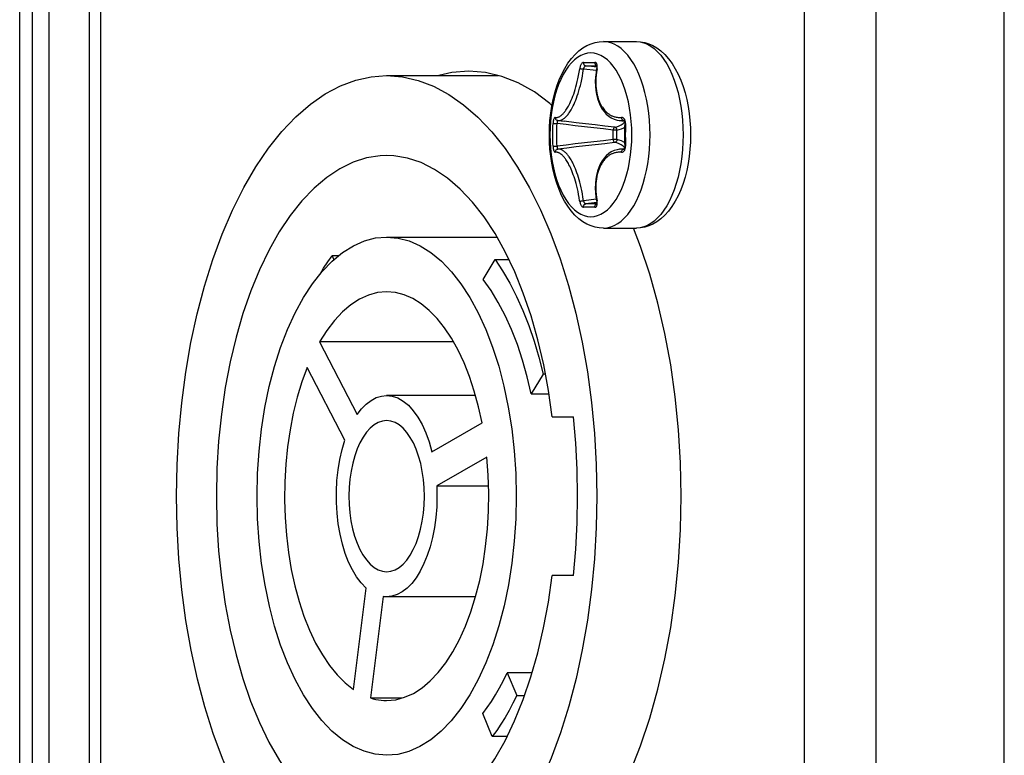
# Model space of a CAD drawing. Extents: x 0 to 420, y 0 to 297.
# Tile 6 of 124: x 84 to 90, y 77 to 82. Entities that reach past the tile are written whole.
import ezdxf

# ---------------------------------------------------------------- set-up
doc = ezdxf.new("R2010")
doc.units = 0
doc.header["$LTSCALE"] = 23.1
doc.layers.get('0').update_dxf_attribs({"linetype": 'CONTINUOUS'})
doc.layers.add('02___PRT_ALL_AXES', color=7, linetype='CONTINUOUS')

msp = doc.modelspace()

# ---------------------------------------------------------------- linework, layer by layer
at = {"color": 7, "linetype": 'CONTINUOUS'}
for p, q in [((89.465229, 74.558823), (89.465229, 88.889928)), ((90.331254, 74.552777), (90.331254, 88.895974)), ((83.680179, 74.61082), (83.680179, 88.837931)), ((83.766782, 74.608552), (83.766782, 88.840198)), ((83.878756, 76.284375), (83.878756, 87.164375)), ((84.151961, 76.284375), (84.151961, 87.164375)), ((88.978756, 87.164375), (88.978756, 76.284375)), ((84.225166, 87.045321), (84.225166, 76.40343)), ((87.623067, 82.034375), (87.84659, 82.034375)), ((87.48911, 81.893631), (87.507658, 81.893737)), ((87.575525, 81.839638), (87.488471, 81.848968)), ((87.578458, 81.861236), (87.504566, 81.869661)), ((87.561022, 81.869757), (87.577476, 81.869677)), ((87.58057, 81.850818), (87.581449, 81.856509)), ((86.158936, 81.804375), (86.915128, 81.804375)), ((87.282506, 81.463528), (87.28297, 81.481349)), ((87.286075, 81.481335), (87.290938, 81.481251)), ((87.290938, 81.481251), (87.29702, 81.481107)), ((87.29702, 81.481107), (87.30365, 81.480919)), ((87.30365, 81.480919), (87.310091, 81.480707)), ((87.309631, 81.463035), (87.310092, 81.480709)), ((87.311181, 81.502085), (87.313883, 81.501409)), ((87.312293, 81.499369), (87.311632, 81.497704)), ((87.313027, 81.500538), (87.312293, 81.499369)), ((87.313903, 81.501406), (87.315322, 81.501188)), ((87.315322, 81.501188), (87.316314, 81.501058)), ((87.316333, 81.501055), (87.357584, 81.49604)), ((87.316336, 81.501055), (87.319182, 81.500813)), ((87.439079, 81.486261), (87.357452, 81.496056)), ((87.730655, 81.501746), (87.763696, 81.497728)), ((87.757704, 81.481781), (87.76648, 81.489531)), ((87.761293, 81.501224), (87.759223, 81.5013)), ((87.761263, 81.501021), (87.759226, 81.5013)), ((87.767139, 81.481229), (87.76662, 81.457756)), ((87.772224, 81.481349), (87.771812, 81.463522)), ((87.281836, 81.404375), (87.28187, 81.417658)), ((87.28187, 81.417658), (87.281981, 81.431839)), ((87.281981, 81.431839), (87.282185, 81.447076)), ((87.282185, 81.447076), (87.282506, 81.463528)), ((87.308967, 81.404375), (87.309, 81.417548)), ((87.309, 81.417548), (87.30911, 81.43161)), ((87.30911, 81.43161), (87.309313, 81.44672)), ((87.309313, 81.44672), (87.309631, 81.463035)), ((87.68942, 81.371966), (87.68942, 81.436785)), ((87.714876, 81.436785), (87.68942, 81.436785)), ((87.714876, 81.371979), (87.714876, 81.436773)), ((87.771347, 81.431828), (87.771223, 81.410903)), ((87.771223, 81.410903), (87.771223, 81.397844)), ((87.771528, 81.447066), (87.771347, 81.431828)), ((87.771812, 81.463522), (87.771528, 81.447066)), ((87.815317, 81.404375), (87.814372, 81.450044)), ((87.938067, 81.404375), (87.937096, 81.453805)), ((87.28187, 81.391098), (87.281836, 81.404375)), ((87.281981, 81.376923), (87.28187, 81.391098)), ((87.282185, 81.361685), (87.281981, 81.376923)), ((87.282506, 81.345228), (87.282185, 81.361685)), ((87.28297, 81.327402), (87.282506, 81.345228)), ((87.309, 81.391208), (87.308967, 81.404375)), ((87.30911, 81.377151), (87.309, 81.391208)), ((87.309313, 81.362041), (87.30911, 81.377151)), ((87.309631, 81.345722), (87.309313, 81.362041)), ((87.310092, 81.328042), (87.309631, 81.345722)), ((87.714876, 81.371965), (87.68942, 81.371965)), ((87.766137, 81.404375), (87.76623, 81.380894)), ((87.771223, 81.397844), (87.771347, 81.376912)), ((87.771347, 81.376912), (87.771528, 81.361675)), ((87.771528, 81.361675), (87.771812, 81.345222)), ((87.771812, 81.345222), (87.772224, 81.327402)), ((87.290938, 81.3275), (87.29702, 81.327644)), ((87.29702, 81.327644), (87.303649, 81.327832)), ((87.303649, 81.327832), (87.310091, 81.328043)), ((87.311181, 81.306666), (87.313882, 81.307341)), ((87.31382, 81.307568), (87.314558, 81.307439)), ((87.314632, 81.307455), (87.313903, 81.307344)), ((87.316314, 81.307693), (87.314632, 81.307455)), ((87.318995, 81.307928), (87.316337, 81.307696)), ((87.730654, 81.307005), (87.763701, 81.311023)), ((87.759223, 81.307451), (87.761292, 81.307526)), ((87.761264, 81.30773), (87.759226, 81.307451)), ((87.575531, 80.969113), (87.488472, 80.959782)), ((87.578464, 80.947516), (87.504566, 80.93909)), ((87.581448, 80.952255), (87.58057, 80.957933)), ((87.566084, 80.915121), (87.545918, 80.915012)), ((87.623067, 80.774375), (87.84659, 80.774375)), ((86.158936, 80.714375), (86.904303, 80.714375)), ((85.791594, 80.587254), (85.802416, 80.561458)), ((85.833688, 80.587254), (85.791594, 80.587254)), ((86.811611, 80.428252), (86.891249, 80.561902)), ((86.891249, 80.561902), (86.985051, 80.561902)), ((85.706151, 80.005693), (85.959878, 79.51565)), ((86.610882, 80.005693), (85.706151, 80.005693)), ((85.876519, 79.343009), (85.622792, 79.833052)), ((87.215857, 79.788197), (87.136218, 79.654547)), ((87.231706, 79.788197), (87.215857, 79.788197)), ((86.758767, 79.644375), (86.158936, 79.644375)), ((87.136218, 79.654547), (87.255477, 79.654547)), ((87.277392, 79.499375), (87.420896, 79.499375)), ((86.464097, 79.264218), (86.803156, 79.458665)), ((86.836232, 79.227963), (86.497174, 79.033516)), ((86.497174, 79.033516), (86.847418, 79.033516)), ((87.420896, 78.429375), (87.277392, 78.429375)), ((85.934424, 77.65947), (86.019756, 78.34396)), ((86.136191, 78.285899), (86.05086, 77.601409)), ((86.759288, 78.284375), (86.158936, 78.284375)), ((86.972669, 77.772153), (87.037388, 77.617895)), ((87.141743, 77.772153), (86.972669, 77.772153)), ((86.05086, 77.601409), (86.263453, 77.601409)), ((87.037388, 77.617895), (87.090568, 77.617895)), ((86.872688, 77.341497), (86.807969, 77.495754)), ((86.972973, 77.341497), (86.872688, 77.341497))]:
    msp.add_line(p, q, dxfattribs=at)
for points in [[(87.258067, 81.404375), (87.259099, 81.453272), (87.262198, 81.501953), (87.267362, 81.550123), (87.27459, 81.59755), (87.283883, 81.64398), (87.295247, 81.689192), (87.308712, 81.732989), (87.324266, 81.775034), (87.341941, 81.815094), (87.361664, 81.852724), (87.383466, 81.887711), (87.407032, 81.919381), (87.432051, 81.947326), (87.45821, 81.971328), (87.485005, 81.991184), (87.512321, 82.007109), (87.539794, 82.019183), (87.567461, 82.027671), (87.595333, 82.032718), (87.623067, 82.034375)], [(87.937096, 81.453805), (87.934189, 81.502929), (87.929363, 81.551446), (87.922649, 81.599057), (87.914089, 81.645467), (87.903734, 81.69039), (87.891648, 81.73355), (87.877907, 81.774681), (87.862594, 81.813529), (87.845805, 81.849853), (87.827642, 81.883432), (87.808219, 81.914056), (87.787653, 81.941539), (87.766073, 81.96571), (87.743612, 81.98642), (87.720407, 82.003541), (87.696602, 82.016968), (87.672343, 82.026619), (87.647781, 82.032433), (87.623067, 82.034375)], [(87.84659, 82.034375), (87.874174, 82.032736), (87.902021, 82.027713), (87.929801, 82.019206), (87.957467, 82.007042), (87.98502, 81.99094), (88.012045, 81.970832), (88.038384, 81.946534), (88.063522, 81.918277), (88.087126, 81.886332), (88.108904, 81.851121), (88.128548, 81.813356), (88.146113, 81.773238), (88.161545, 81.731204), (88.174882, 81.687488), (88.186122, 81.642426), (88.195301, 81.596208), (88.202433, 81.549046), (88.207523, 81.501193), (88.210574, 81.452872), (88.21159, 81.404375)], [(87.84659, 82.034375), (87.871304, 82.032433), (87.895867, 82.026619), (87.920125, 82.016968), (87.94393, 82.00354), (87.967135, 81.986419), (87.989597, 81.965709), (88.011177, 81.941538), (88.031742, 81.914055), (88.051166, 81.88343), (88.069328, 81.849852), (88.086118, 81.813527), (88.10143, 81.77468), (88.115171, 81.733549), (88.127257, 81.690389), (88.137612, 81.645465), (88.146172, 81.599056), (88.152886, 81.551446), (88.157711, 81.502929), (88.160618, 81.453804), (88.16159, 81.404375)], [(87.814372, 81.450044), (87.811545, 81.495402), (87.806855, 81.540138), (87.800334, 81.583948), (87.792026, 81.62653), (87.781988, 81.667595), (87.770289, 81.706862), (87.757009, 81.744062), (87.742238, 81.778942), (87.726078, 81.811263), (87.708638, 81.840804), (87.690038, 81.867365), (87.670405, 81.890763), (87.649872, 81.910838), (87.628581, 81.927453), (87.606677, 81.940496), (87.584309, 81.949876), (87.56163, 81.95553), (87.538795, 81.957419), (87.51596, 81.95553), (87.493281, 81.949876), (87.470913, 81.940496), (87.449009, 81.927453), (87.427718, 81.910838), (87.407185, 81.890763), (87.387552, 81.867365), (87.368952, 81.840804), (87.351512, 81.811262), (87.335351, 81.778941), (87.32058, 81.744061), (87.3073, 81.706861), (87.295601, 81.667594), (87.285564, 81.62653), (87.277256, 81.583948), (87.270735, 81.540139), (87.266045, 81.495403), (87.263218, 81.450045), (87.262273, 81.404375)], [(87.48911, 81.893631), (87.486412, 81.893226), (87.483683, 81.892104), (87.480912, 81.890254), (87.478174, 81.887736), (87.475521, 81.88459), (87.472999, 81.880887), (87.470655, 81.876688), (87.468527, 81.872077), (87.466654, 81.867127), (87.465068, 81.861935), (87.463813, 81.856631), (87.462866, 81.851178)], [(87.48911, 81.893628), (87.488756, 81.890314), (87.488895, 81.886979), (87.489522, 81.883715), (87.490619, 81.880614), (87.492154, 81.877762), (87.494086, 81.875238), (87.49636, 81.873114), (87.498914, 81.871447), (87.501675, 81.870286), (87.504568, 81.869661)], [(87.507658, 81.893737), (87.545918, 81.893738), (87.566084, 81.89363)], [(87.566083, 81.893628), (87.565742, 81.890315), (87.56587, 81.88698), (87.566463, 81.883716), (87.567507, 81.880614), (87.568975, 81.877762), (87.570826, 81.875238), (87.573008, 81.873114), (87.575461, 81.871447), (87.57715, 81.870708)], [(87.58196, 81.867177), (87.58159, 81.872106), (87.580818, 81.876717), (87.579659, 81.880915), (87.578128, 81.884613), (87.576256, 81.887754), (87.57407, 81.890266), (87.571616, 81.892111), (87.568956, 81.893228), (87.566084, 81.89363)], [(87.29833, 81.522112), (87.302518, 81.521687), (87.306597, 81.521705), (87.310564, 81.522166), (87.3144, 81.522986), (87.31809, 81.524118), (87.32162, 81.525497), (87.324963, 81.527064), (87.328147, 81.528795), (87.331184, 81.530646), (87.334103, 81.532621), (87.336928, 81.534697), (87.339687, 81.536894), (87.342407, 81.539207), (87.345115, 81.541672), (87.347842, 81.544295), (87.350616, 81.547132), (87.353468, 81.550199), (87.356424, 81.553568), (87.359516, 81.557268), (87.362769, 81.56139), (87.36622, 81.565982), (87.369879, 81.571144), (87.373803, 81.576986), (87.377931, 81.583482), (87.382244, 81.590673), (87.386723, 81.598583), (87.391365, 81.607262), (87.396172, 81.616827), (87.401214, 81.627495), (87.406402, 81.639155), (87.411701, 81.651938), (87.417042, 81.665615), (87.422277, 81.680062), (87.427434, 81.695269), (87.432423, 81.711119), (87.437283, 81.727783), (87.442004, 81.745301), (87.44658, 81.763862), (87.451009, 81.783593), (87.455238, 81.804642), (87.4592, 81.827182), (87.462866, 81.851178)], [(87.319182, 81.500813), (87.32361, 81.500837), (87.327913, 81.501308), (87.332069, 81.502165), (87.336063, 81.503347), (87.339878, 81.504796), (87.343488, 81.506447), (87.346923, 81.508265), (87.350196, 81.510219), (87.35334, 81.512294), (87.356379, 81.514486), (87.359346, 81.516799), (87.362267, 81.519242), (87.365176, 81.521838), (87.3681, 81.524612), (87.371074, 81.527599), (87.374127, 81.530843), (87.377292, 81.534394), (87.380595, 81.538307), (87.384072, 81.542653), (87.38775, 81.547509), (87.391655, 81.552954), (87.395828, 81.559114), (87.400221, 81.565985), (87.404796, 81.573573), (87.409553, 81.581941), (87.414456, 81.591106), (87.419549, 81.60122), (87.424871, 81.612478), (87.43034, 81.624835), (87.435928, 81.638338), (87.441515, 81.652831), (87.446999, 81.668107), (87.452361, 81.684187), (87.45754, 81.70095), (87.462568, 81.718559), (87.467422, 81.73708), (87.472117, 81.756695), (87.476617, 81.777547), (87.480895, 81.799794), (87.48491, 81.823668), (87.488471, 81.848968)], [(87.462872, 81.851179), (87.464919, 81.851344), (87.46751, 81.851375), (87.470553, 81.85127), (87.473941, 81.851031), (87.477554, 81.850667), (87.481266, 81.850189), (87.484947, 81.849615), (87.488465, 81.848965)], [(87.504568, 81.869661), (87.502737, 81.869423), (87.50083, 81.868673), (87.498871, 81.867425), (87.496929, 81.865707), (87.495058, 81.863565), (87.493312, 81.86106), (87.491741, 81.858264), (87.490386, 81.855259), (87.489294, 81.852131), (87.488466, 81.848965)], [(87.504566, 81.869661), (87.522855, 81.869757), (87.541674, 81.869789), (87.561022, 81.869757)], [(87.577486, 81.851277), (87.573195, 81.825803), (87.569767, 81.794729), (87.568366, 81.764086), (87.568985, 81.734096), (87.571613, 81.704987), (87.576228, 81.676992), (87.582805, 81.650307), (87.591282, 81.625225), (87.601571, 81.601995), (87.61358, 81.5808), (87.627189, 81.561829), (87.642306, 81.545195), (87.658823, 81.531019), (87.676594, 81.519435), (87.695461, 81.510552), (87.715222, 81.504463), (87.73088, 81.501719)], [(87.58057, 81.850818), (87.576749, 81.828333), (87.57409, 81.807059), (87.572496, 81.787002), (87.571803, 81.768092), (87.571882, 81.750284), (87.572655, 81.733436), (87.57404, 81.717391), (87.575996, 81.702098), (87.578504, 81.687407), (87.581495, 81.673392), (87.584988, 81.660014), (87.588845, 81.647399), (87.593031, 81.635703), (87.597436, 81.624877), (87.601962, 81.615052), (87.606599, 81.606058), (87.611287, 81.597854), (87.616019, 81.590352), (87.620763, 81.583501), (87.625471, 81.577271), (87.630072, 81.571679), (87.63456, 81.566655), (87.638879, 81.562169), (87.64307, 81.558147), (87.647136, 81.5545), (87.651111, 81.551194), (87.655014, 81.548154), (87.658879, 81.545359), (87.662733, 81.542752), (87.666616, 81.54032), (87.670561, 81.538022), (87.674611, 81.535853), (87.678803, 81.533786), (87.683181, 81.53183), (87.687789, 81.529969), (87.692672, 81.528227), (87.697882, 81.526605), (87.703449, 81.525143), (87.70943, 81.523868), (87.715803, 81.52283), (87.722569, 81.522089), (87.729715, 81.521685), (87.73722, 81.521695), (87.7451, 81.522119)], [(87.57655, 81.872067), (87.576613, 81.871964), (87.576912, 81.871356), (87.577344, 81.870181), (87.577803, 81.868428), (87.578195, 81.866119), (87.578439, 81.863289), (87.57847, 81.860021), (87.57824, 81.856404), (87.577725, 81.852586), (87.577486, 81.851277)], [(87.580612, 81.851179), (87.578917, 81.851349), (87.577863, 81.851381), (87.577486, 81.851277)], [(87.581449, 81.856509), (87.581918, 81.861958), (87.58196, 81.867177)], [(84.738936, 78.964375), (84.742904, 79.176579), (84.754727, 79.386744), (84.774472, 79.595527), (84.801942, 79.80096), (84.837088, 80.001738), (84.879543, 80.196533), (84.928911, 80.383551), (84.985224, 80.562873), (85.048604, 80.734614), (85.118377, 80.896872), (85.194076, 81.048002), (85.275199, 81.187352), (85.361253, 81.313891), (85.45174, 81.427115), (85.546279, 81.526359), (85.644016, 81.611075), (85.744081, 81.680466), (85.846151, 81.734619), (85.949729, 81.773392), (86.054464, 81.796677), (86.158936, 81.804338)], [(86.158936, 81.804338), (86.265846, 81.796313), (86.371235, 81.772401), (86.47553, 81.732888), (86.578024, 81.677826), (86.678157, 81.607712), (86.775282, 81.522873), (86.868946, 81.423874), (86.95863, 81.311158), (87.043886, 81.185421), (87.124232, 81.047215), (87.199244, 80.897411), (87.268464, 80.736703), (87.331525, 80.566166), (87.387962, 80.386897), (87.437605, 80.199535), (87.480229, 80.004575), (87.515528, 79.803556), (87.543147, 79.597759), (87.563016, 79.388451), (87.574922, 79.177534), (87.578936, 78.964375)], [(87.29833, 81.522112), (87.296503, 81.52202), (87.294705, 81.521219), (87.292922, 81.51967), (87.291199, 81.517426), (87.289573, 81.514524), (87.288068, 81.511018), (87.286714, 81.506965), (87.285534, 81.50244), (87.284554, 81.497517), (87.283788, 81.492294), (87.283262, 81.48691), (87.28297, 81.481349)], [(87.28297, 81.481349), (87.284276, 81.481351), (87.286075, 81.481335)], [(87.29834, 81.522114), (87.298431, 81.518372), (87.299183, 81.514727), (87.300569, 81.511307), (87.30254, 81.508234), (87.305026, 81.505614), (87.307941, 81.50354), (87.311181, 81.502085)], [(87.311632, 81.497704), (87.311067, 81.495589), (87.310612, 81.493081), (87.31028, 81.490253), (87.310081, 81.487188), (87.310011, 81.483979), (87.310091, 81.480707)], [(87.68942, 81.436785), (87.623932, 81.444004), (87.559371, 81.451261), (87.495754, 81.45855), (87.433026, 81.465883), (87.371133, 81.473271), (87.310092, 81.480709)], [(87.314558, 81.501311), (87.313822, 81.501183), (87.313027, 81.500538)], [(87.698905, 81.456654), (87.632507, 81.464011), (87.567067, 81.471397), (87.502611, 81.478811), (87.439079, 81.486261)], [(87.698905, 81.456654), (87.713852, 81.459268), (87.728703, 81.464333), (87.743369, 81.471854), (87.757704, 81.481781)], [(87.730881, 81.501718), (87.735721, 81.501228), (87.743167, 81.500817), (87.751004, 81.500822), (87.759226, 81.5013)], [(87.768902, 81.502471), (87.766938, 81.506994), (87.76459, 81.511044), (87.761896, 81.514545), (87.758911, 81.517441), (87.755685, 81.519679), (87.752272, 81.521224), (87.748751, 81.522025), (87.7451, 81.522119)], [(87.745144, 81.522114), (87.745406, 81.518372), (87.746191, 81.514727), (87.747471, 81.511307), (87.749202, 81.508234), (87.751322, 81.505614), (87.753757, 81.50354), (87.756422, 81.502085), (87.759223, 81.5013)], [(87.760916, 81.501313), (87.760864, 81.501332), (87.760874, 81.501317), (87.761273, 81.501013), (87.762027, 81.500248), (87.762987, 81.498964)], [(87.762987, 81.498964), (87.764027, 81.497153), (87.765029, 81.494857), (87.765898, 81.492156), (87.766572, 81.489117), (87.767002, 81.485821), (87.767153, 81.482361), (87.767139, 81.481229)], [(87.772223, 81.481349), (87.770215, 81.481351), (87.768678, 81.481334), (87.767655, 81.481301), (87.767176, 81.481251), (87.767139, 81.481229)], [(87.772224, 81.481349), (87.772113, 81.486927), (87.77152, 81.492321), (87.770437, 81.497547), (87.768902, 81.502471)], [(87.698904, 81.456654), (87.697333, 81.456087), (87.695769, 81.45483), (87.69427, 81.452929), (87.692888, 81.450452), (87.691672, 81.447486), (87.690666, 81.444139), (87.689907, 81.440529), (87.68942, 81.436785)], [(87.714876, 81.436785), (87.714499, 81.440438), (87.713551, 81.443967), (87.712063, 81.447255), (87.710086, 81.450191), (87.707682, 81.452677), (87.704945, 81.454621), (87.701987, 81.455955), (87.698904, 81.456654)], [(87.714876, 81.436773), (87.73065, 81.439527), (87.746232, 81.444857), (87.761693, 81.452794), (87.766596, 81.456181)], [(87.76662, 81.457756), (87.766391, 81.443052), (87.766234, 81.428347), (87.766137, 81.404375)], [(87.623067, 80.774375), (87.595483, 80.776015), (87.567635, 80.781037), (87.539856, 80.789545), (87.51219, 80.801708), (87.484636, 80.81781), (87.457611, 80.837918), (87.431272, 80.862216), (87.406135, 80.890473), (87.38253, 80.922419), (87.360752, 80.957629), (87.341108, 80.995395), (87.323543, 81.035513), (87.308111, 81.077547), (87.294774, 81.121263), (87.283534, 81.166325), (87.274355, 81.212543), (87.267223, 81.259704), (87.262134, 81.307558), (87.259082, 81.355879), (87.258067, 81.404375)], [(87.262273, 81.404375), (87.263218, 81.358706), (87.266044, 81.313349), (87.270735, 81.268612), (87.277256, 81.224802), (87.285564, 81.18222), (87.295601, 81.141155), (87.3073, 81.101889), (87.320581, 81.064689), (87.335351, 81.029809), (87.351512, 80.997488), (87.368952, 80.967946), (87.387552, 80.941386), (87.407185, 80.917988), (87.427717, 80.897913), (87.449008, 80.881297), (87.470913, 80.868255), (87.493281, 80.858875), (87.51596, 80.853221), (87.538795, 80.851332), (87.56163, 80.853221), (87.584309, 80.858875), (87.606677, 80.868255), (87.628581, 80.881297), (87.649872, 80.897913), (87.670404, 80.917988), (87.690038, 80.941386), (87.708638, 80.967946), (87.726078, 80.997488), (87.742239, 81.029809), (87.757009, 81.064689), (87.77029, 81.10189), (87.781989, 81.141156), (87.792026, 81.182221), (87.800334, 81.224803), (87.806855, 81.268611), (87.811545, 81.313348)], [(87.68942, 81.371966), (87.623933, 81.364746), (87.559372, 81.35749), (87.495755, 81.350201), (87.433027, 81.342868), (87.371133, 81.33548), (87.310092, 81.328042)], [(87.698905, 81.352096), (87.632507, 81.344739), (87.567068, 81.337354), (87.502612, 81.32994), (87.43908, 81.322489), (87.376411, 81.314993), (87.316338, 81.307659)], [(87.68942, 81.371965), (87.689942, 81.36824), (87.690648, 81.364684), (87.691653, 81.361342), (87.692869, 81.358337), (87.694249, 81.355846), (87.695759, 81.353931), (87.697285, 81.352658), (87.698904, 81.352096)], [(87.714876, 81.371965), (87.71451, 81.368375), (87.713584, 81.364877), (87.712114, 81.361587), (87.710147, 81.358636), (87.707759, 81.356139), (87.705026, 81.354177), (87.702041, 81.352813), (87.698904, 81.352096)], [(87.76649, 81.319211), (87.757692, 81.326979), (87.743355, 81.336905), (87.72869, 81.344423), (87.713844, 81.349485), (87.698905, 81.352096)], [(87.766595, 81.352569), (87.761672, 81.355969), (87.746212, 81.363902), (87.730638, 81.369228), (87.714876, 81.371979)], [(87.76623, 81.380894), (87.766384, 81.366189), (87.766611, 81.351484), (87.767139, 81.327521)], [(87.811545, 81.313348), (87.814372, 81.358705), (87.815317, 81.404375)], [(88.16159, 81.404375), (88.160618, 81.354946), (88.157711, 81.305822), (88.152886, 81.257305), (88.146172, 81.209695), (88.137612, 81.163285), (88.127257, 81.118362), (88.115171, 81.075202), (88.10143, 81.034071), (88.086118, 80.995223), (88.069328, 80.958899), (88.051166, 80.92532), (88.031742, 80.894695), (88.011177, 80.867213), (87.989597, 80.843042), (87.967135, 80.822332), (87.94393, 80.80521), (87.920125, 80.791782), (87.895867, 80.782132), (87.871304, 80.776317), (87.84659, 80.774375)], [(88.21159, 81.404375), (88.210557, 81.355479), (88.207458, 81.306797), (88.202294, 81.258627), (88.195066, 81.211201), (88.185774, 81.16477), (88.174409, 81.119559), (88.160945, 81.075761), (88.14539, 81.033717), (88.127715, 80.993656), (88.107992, 80.956026), (88.086191, 80.921039), (88.062625, 80.889369), (88.037605, 80.861424), (88.011446, 80.837422), (87.984652, 80.817567), (87.957335, 80.801641), (87.929862, 80.789568), (87.902195, 80.78108), (87.874324, 80.776033), (87.84659, 80.774375)], [(87.934189, 81.305822), (87.937096, 81.354946), (87.938067, 81.404375)], [(87.28297, 81.327402), (87.284276, 81.3274), (87.286075, 81.327416), (87.290938, 81.3275)], [(87.28297, 81.327402), (87.283263, 81.321824), (87.283791, 81.316429), (87.284559, 81.311203), (87.285541, 81.30628), (87.286723, 81.301756), (87.288078, 81.297706), (87.289583, 81.294206), (87.291209, 81.291309), (87.292929, 81.289071), (87.294713, 81.287526), (87.29652, 81.286726), (87.298363, 81.286631)], [(87.29834, 81.286636), (87.298431, 81.290379), (87.299183, 81.294024), (87.300569, 81.297443), (87.302539, 81.300517), (87.305026, 81.303137), (87.307941, 81.305211), (87.311181, 81.306666)], [(87.462798, 80.957933), (87.459393, 80.980417), (87.455692, 81.001691), (87.451725, 81.021748), (87.447567, 81.040659), (87.443274, 81.058467), (87.438848, 81.075314), (87.434298, 81.09136), (87.429628, 81.106653), (87.424814, 81.121343), (87.419912, 81.135359), (87.414892, 81.148736), (87.409873, 81.161351), (87.404894, 81.173048), (87.400012, 81.183873), (87.395303, 81.193699), (87.390732, 81.202693), (87.386323, 81.210897), (87.382057, 81.218399), (87.37794, 81.22525), (87.373991, 81.23148), (87.37025, 81.237071), (87.366702, 81.242095), (87.363373, 81.246581), (87.360219, 81.250604), (87.357222, 81.254251), (87.354353, 81.257557), (87.351587, 81.260597), (87.348897, 81.263392), (87.34626, 81.265999), (87.343648, 81.26843), (87.341037, 81.270729), (87.338402, 81.272897), (87.335719, 81.274964), (87.332963, 81.276921), (87.330112, 81.278781), (87.327145, 81.280523), (87.324038, 81.282146), (87.320783, 81.283607), (87.317358, 81.284882), (87.313787, 81.28592), (87.310083, 81.286662), (87.306265, 81.287066), (87.302358, 81.287056), (87.298363, 81.286631)], [(87.310091, 81.328044), (87.310011, 81.32478), (87.310081, 81.321576), (87.310278, 81.318511), (87.31061, 81.315682), (87.311064, 81.313172), (87.31163, 81.311054), (87.31229, 81.309388), (87.313024, 81.308216), (87.31382, 81.307568)], [(87.488472, 80.959782), (87.485116, 80.983732), (87.481351, 81.006403), (87.477342, 81.027625), (87.473124, 81.047585), (87.468727, 81.066403), (87.464183, 81.084212), (87.459483, 81.101164), (87.454645, 81.117332), (87.449646, 81.132855), (87.444524, 81.147673), (87.439282, 81.161837), (87.434, 81.175173), (87.428758, 81.187576), (87.423604, 81.199018), (87.41862, 81.209421), (87.413792, 81.218921), (87.409115, 81.227599), (87.404596, 81.235519), (87.40022, 81.242767), (87.396025, 81.249337), (87.39204, 81.255242), (87.388264, 81.260543), (87.384711, 81.265273), (87.381346, 81.269525), (87.378142, 81.273369), (87.375074, 81.276866), (87.372111, 81.280069), (87.369231, 81.283024), (87.366402, 81.28577), (87.3636, 81.288339), (87.360795, 81.29076), (87.357964, 81.293051), (87.355077, 81.295225), (87.352111, 81.297291), (87.34904, 81.299247), (87.345841, 81.301084), (87.342488, 81.302788), (87.338973, 81.304326), (87.33527, 81.305666), (87.331405, 81.306749), (87.327393, 81.307523), (87.323249, 81.307934), (87.318995, 81.307928)], [(87.730879, 81.307032), (87.715263, 81.304297), (87.695517, 81.298221), (87.676662, 81.289353), (87.6589, 81.277789), (87.64239, 81.263637), (87.627277, 81.24703), (87.613668, 81.228088), (87.601657, 81.206927), (87.591363, 81.183732), (87.582877, 81.158689), (87.576286, 81.132043), (87.571654, 81.104086), (87.569005, 81.075013), (87.568361, 81.045058), (87.569734, 81.014445), (87.573131, 80.983398), (87.577486, 80.957473)], [(87.745102, 81.286632), (87.737251, 81.287055), (87.729777, 81.287067), (87.722665, 81.28667), (87.715931, 81.285938), (87.709584, 81.284911), (87.703627, 81.28365), (87.698083, 81.282203), (87.692897, 81.280598), (87.688038, 81.278876), (87.683454, 81.277037), (87.679101, 81.275104), (87.674935, 81.273064), (87.670912, 81.270924), (87.666993, 81.268657), (87.663137, 81.266261), (87.65931, 81.263692), (87.655472, 81.260939), (87.651598, 81.257947), (87.647651, 81.254692), (87.643613, 81.251105), (87.639452, 81.24715), (87.635163, 81.24274), (87.630701, 81.237801), (87.626122, 81.232299), (87.621428, 81.226163), (87.616691, 81.219408), (87.611957, 81.212006), (87.607258, 81.203896), (87.602594, 81.194988), (87.59803, 81.185229), (87.593569, 81.174442), (87.589316, 81.162756), (87.585382, 81.150108), (87.581808, 81.13667), (87.578742, 81.122566), (87.576165, 81.107774), (87.574151, 81.092386), (87.572718, 81.076238), (87.571903, 81.059277), (87.571793, 81.041344), (87.572465, 81.022295), (87.574051, 81.00208), (87.57672, 80.980624), (87.58057, 80.957933)], [(87.623067, 80.774375), (87.647781, 80.776317), (87.672344, 80.782132), (87.696602, 80.791782), (87.720407, 80.80521), (87.743612, 80.822331), (87.766074, 80.843041), (87.787654, 80.867212), (87.808219, 80.894695), (87.827643, 80.92532), (87.845805, 80.958898), (87.862595, 80.995223), (87.877907, 81.034071), (87.891649, 81.075202), (87.903734, 81.118362), (87.914089, 81.163285), (87.92265, 81.209695), (87.929363, 81.257305), (87.934189, 81.305822)], [(87.759226, 81.307451), (87.751036, 81.307927), (87.743231, 81.307935), (87.73582, 81.307531), (87.73088, 81.307032)], [(87.745102, 81.286632), (87.748762, 81.286728), (87.752289, 81.287532), (87.755704, 81.289082), (87.758932, 81.291326), (87.761916, 81.294229), (87.764609, 81.297735), (87.766954, 81.301789), (87.768915, 81.306314)], [(87.745144, 81.286636), (87.745405, 81.290379), (87.74619, 81.294023), (87.74747, 81.297443), (87.749201, 81.300517), (87.751321, 81.303137), (87.753757, 81.305211), (87.756422, 81.306666), (87.759223, 81.307451)], [(87.76396, 81.311466), (87.76293, 81.309701), (87.761985, 81.308455), (87.76125, 81.307717), (87.761009, 81.307526)], [(87.767139, 81.327521), (87.76715, 81.325971), (87.766968, 81.322564), (87.766517, 81.319329), (87.765831, 81.316352), (87.764959, 81.31371), (87.76396, 81.311466)], [(87.772223, 81.327402), (87.770215, 81.3274), (87.768678, 81.327416), (87.767655, 81.327449), (87.767176, 81.3275), (87.767139, 81.327521)], [(87.768915, 81.306314), (87.770446, 81.311238), (87.771525, 81.31646), (87.772115, 81.321842), (87.772224, 81.327402)], [(86.158936, 81.264358), (86.115415, 81.262694), (86.023079, 81.248267), (85.93168, 81.218985), (85.841778, 81.175175), (85.753951, 81.117001), (85.668729, 81.044948), (85.586671, 80.959344), (85.508266, 80.860821), (85.434036, 80.749846), (85.364441, 80.627236), (85.299949, 80.493494), (85.241062, 80.350026), (85.188436, 80.198339), (85.142082, 80.038635), (85.102102, 79.871098), (85.068886, 79.697292), (85.042825, 79.518402), (85.024027, 79.335756), (85.01276, 79.151296), (85.008936, 78.964375)], [(87.277392, 79.499375), (87.252109, 79.678395), (87.219885, 79.851815), (87.180568, 80.02023), (87.134607, 80.181856), (87.082232, 80.335445), (87.023941, 80.479981), (86.960273, 80.614095), (86.891339, 80.737603), (86.817149, 80.850278), (86.738542, 80.950885), (86.656173, 81.038214), (86.570603, 81.111959), (86.482408, 81.171472), (86.392193, 81.216564), (86.30056, 81.24683), (86.2081, 81.26227), (86.158936, 81.264358)], [(87.462798, 80.957933), (87.46379, 80.952241), (87.465074, 80.946792), (87.466668, 80.941573), (87.468539, 80.936644), (87.470669, 80.932034), (87.473016, 80.927836), (87.475538, 80.924137), (87.478191, 80.920996), (87.480929, 80.918484), (87.483697, 80.916639), (87.486421, 80.915522), (87.48911, 80.915119)], [(87.462872, 80.957571), (87.46492, 80.957402), (87.467511, 80.957369), (87.470553, 80.957474), (87.473941, 80.957714), (87.477555, 80.95808), (87.481267, 80.958559), (87.484947, 80.959134), (87.488465, 80.959785)], [(87.488466, 80.959785), (87.489292, 80.956627), (87.490382, 80.953504), (87.491735, 80.950499), (87.493305, 80.947701), (87.49505, 80.945195), (87.49692, 80.943052), (87.498863, 80.941332), (87.500822, 80.940081), (87.502732, 80.939329), (87.504568, 80.93909)], [(87.577486, 80.957473), (87.577844, 80.955437), (87.578289, 80.951827), (87.578475, 80.948506), (87.578441, 80.945507), (87.578224, 80.942871), (87.577865, 80.940618), (87.577426, 80.938836), (87.577033, 80.937687)], [(87.580612, 80.957571), (87.578917, 80.957401), (87.577863, 80.957368), (87.577486, 80.957473)], [(87.581961, 80.9416), (87.581917, 80.946815), (87.581448, 80.952255)], [(87.48911, 80.915122), (87.488749, 80.918436), (87.488883, 80.921771), (87.489509, 80.925035), (87.490607, 80.928136), (87.492144, 80.930988), (87.494078, 80.933512), (87.496354, 80.935637), (87.49891, 80.937303), (87.501673, 80.938465), (87.504568, 80.93909)], [(87.545918, 80.915012), (87.507659, 80.915013), (87.48911, 80.915119)], [(87.577484, 80.939073), (87.561023, 80.938993), (87.541675, 80.938961), (87.522856, 80.938993), (87.504566, 80.93909)], [(87.566083, 80.915122), (87.565735, 80.918436), (87.565858, 80.921772), (87.56645, 80.925036), (87.567494, 80.928137), (87.568964, 80.930989), (87.570817, 80.933512), (87.573002, 80.935637), (87.575457, 80.937303), (87.577156, 80.938046)], [(87.566084, 80.915121), (87.568963, 80.915525), (87.571628, 80.916646), (87.574083, 80.918496), (87.576269, 80.921013), (87.578139, 80.924159), (87.579668, 80.927861), (87.580824, 80.932061), (87.581593, 80.936672), (87.581961, 80.9416)], [(85.790501, 80.551629), (85.861194, 80.609943), (85.934069, 80.65556), (86.00856, 80.688336), (86.08411, 80.707929), (86.158936, 80.714373)], [(86.158936, 80.714373), (86.236147, 80.707513), (86.311524, 80.687558), (86.385727, 80.654536), (86.45823, 80.608816), (86.528483, 80.550604), (86.595996, 80.480425), (86.660249, 80.398639), (86.720782, 80.305946), (86.777139, 80.202719), (86.828784, 80.090302), (86.875023, 79.970107), (86.91586, 79.842304), (86.9512, 79.707051), (86.980639, 79.565803), (87.003779, 79.419638), (87.020502, 79.269851), (87.030522, 79.118304), (87.033936, 78.964375)], [(85.596929, 80.305676), (85.657842, 80.398934), (85.722529, 80.481177), (85.790501, 80.551629)], [(85.709101, 80.464105), (85.733348, 80.503299), (85.762065, 80.54632), (85.791594, 80.587254)], [(86.891249, 80.561902), (86.942425, 80.485119), (86.990781, 80.402176), (87.036412, 80.312875), (87.079034, 80.217811), (87.118443, 80.117355), (87.154491, 80.011972), (87.186936, 79.902326), (87.215857, 79.788197)], [(87.136218, 79.654547), (87.108748, 79.770575), (87.077293, 79.881702), (87.041754, 79.988207), (87.002429, 80.089253), (86.959502, 80.184253), (86.913231, 80.272747), (86.863973, 80.353998), (86.811611, 80.428252)], [(85.283936, 78.964375), (85.287289, 79.117282), (85.297212, 79.26806), (85.313782, 79.417333), (85.336763, 79.56323), (85.366067, 79.704464), (85.401319, 79.839911), (85.442142, 79.968091), (85.488455, 80.088796), (85.540288, 80.201822), (85.596929, 80.305676)], [(86.158936, 80.344375), (86.097042, 80.338779), (86.036126, 80.32234), (85.97595, 80.294928), (85.917228, 80.256933), (85.860452, 80.208535), (85.80605, 80.150244), (85.754691, 80.082701), (85.706151, 80.005693)], [(86.803156, 79.458665), (86.779323, 79.56831), (86.751149, 79.672564), (86.718503, 79.771761), (86.681775, 79.864904), (86.641205, 79.951288), (86.59712, 80.030385), (86.549806, 80.101571), (86.499628, 80.164422), (86.446913, 80.218412), (86.392055, 80.263228), (86.335418, 80.298447), (86.277417, 80.323878), (86.218657, 80.339146), (86.158936, 80.344375)], [(85.622792, 79.833052), (85.586788, 79.735661), (85.555398, 79.633231), (85.528532, 79.525343), (85.506458, 79.413252), (85.48939, 79.297772), (85.477396, 79.179809), (85.470618, 79.060234), (85.469044, 78.939962), (85.472743, 78.819897), (85.481626, 78.700936), (85.495681, 78.583996), (85.514747, 78.46993), (85.538734, 78.359632), (85.56741, 78.253893), (85.600612, 78.153564), (85.638043, 78.059345), (85.67947, 77.972021), (85.724541, 77.892179), (85.77296, 77.820518), (85.824329, 77.757498), (85.878088, 77.703902), (85.934424, 77.65947)], [(85.959878, 79.51565), (85.989811, 79.554245), (86.021237, 79.58611), (86.054338, 79.611364), (86.088567, 79.629651), (86.123371, 79.640615), (86.158936, 79.644375)], [(86.158936, 79.644375), (86.197054, 79.640033), (86.234196, 79.627506), (86.270573, 79.606638), (86.305551, 79.577901), (86.338689, 79.54153), (86.369622, 79.498082), (86.397941, 79.447965), (86.423344, 79.391869), (86.445342, 79.330724), (86.464097, 79.264218)], [(87.420896, 78.429375), (87.436467, 78.606689), (87.44581, 78.784877), (87.448924, 78.964375), (87.44581, 79.143874), (87.436467, 79.322061), (87.420896, 79.499375)], [(86.158936, 79.474375), (86.130086, 79.471053), (86.102002, 79.461501), (86.074521, 79.445592), (86.04813, 79.423709), (86.023151, 79.396005), (85.99991, 79.36305), (85.978806, 79.325374), (85.959931, 79.28326), (85.943425, 79.236926), (85.929537, 79.187093), (85.918527, 79.134291), (85.910496, 79.07931), (85.905636, 79.022869), (85.903937, 78.965707), (85.905484, 78.908565), (85.910187, 78.852152), (85.918041, 78.797204), (85.928882, 78.744374), (85.942623, 78.694372), (85.959028, 78.647759), (85.977885, 78.605234), (85.999037, 78.5671), (86.022395, 78.53371), (86.047533, 78.50562), (86.074114, 78.483455), (86.101778, 78.467352), (86.129993, 78.457703), (86.158936, 78.454375)], [(86.158936, 78.454375), (86.187786, 78.457698), (86.21587, 78.46725), (86.24335, 78.483159), (86.269742, 78.505041), (86.29472, 78.532746), (86.317962, 78.5657), (86.339066, 78.603376), (86.357941, 78.645491), (86.374446, 78.691825), (86.388335, 78.741657), (86.399345, 78.794459), (86.407375, 78.849441), (86.412235, 78.905882), (86.413934, 78.963044), (86.412388, 79.020186), (86.407685, 79.076599), (86.39983, 79.131546), (86.388989, 79.184376), (86.375249, 79.234378), (86.358844, 79.280991), (86.339986, 79.323517), (86.318835, 79.361651), (86.295477, 79.39504), (86.270339, 79.423131), (86.243758, 79.445296), (86.216094, 79.461398), (86.187879, 79.471048), (86.158936, 79.474375)], [(86.019756, 78.34396), (85.986649, 78.378198), (85.955969, 78.418832), (85.92756, 78.466163), (85.901885, 78.519293), (85.879285, 78.577679), (85.859963, 78.640557), (85.844197, 78.707258), (85.832107, 78.77695), (85.823895, 78.848865), (85.819593, 78.92214), (85.81932, 78.99594), (85.823016, 79.069405), (85.830713, 79.141671), (85.842264, 79.211916), (85.857516, 79.278889), (85.876519, 79.343009)], [(86.158936, 77.584375), (86.220178, 77.589873), (86.280401, 77.605926), (86.339825, 77.632671), (86.397787, 77.669695), (86.453829, 77.716789), (86.507554, 77.773469), (86.558532, 77.839382), (86.606411, 77.913919), (86.650799, 77.996595), (86.6914, 78.086695), (86.727866, 78.183611), (86.759964, 78.286544), (86.787401, 78.394777), (86.810014, 78.507444), (86.82757, 78.623743), (86.83998, 78.742758), (86.84708, 78.86362), (86.848856, 78.985389), (86.845231, 79.106683), (86.836232, 79.227963)], [(86.497174, 79.033516), (86.498913, 78.961972), (86.496966, 78.891291), (86.491288, 78.821101), (86.482013, 78.752517), (86.469192, 78.686305), (86.453023, 78.623129), (86.433632, 78.563716), (86.411276, 78.508639), (86.386153, 78.45856), (86.358572, 78.413939), (86.328791, 78.375345), (86.297161, 78.343107), (86.26399, 78.31768), (86.229656, 78.299248), (86.194698, 78.288188), (86.158936, 78.284375)], [(85.19364, 76.881535), (85.118627, 77.031339), (85.049407, 77.192048), (84.986347, 77.362584), (84.92991, 77.541854), (84.880267, 77.729215), (84.837643, 77.924175), (84.802343, 78.125195), (84.774724, 78.330991), (84.754856, 78.5403), (84.74295, 78.751216), (84.738936, 78.964375)], [(85.008936, 78.964375), (85.012704, 78.778504), (85.023875, 78.594849), (85.042526, 78.412763), (85.068428, 78.234189), (85.101504, 78.060447), (85.141386, 77.892757), (85.187709, 77.732703), (85.240388, 77.580513), (85.299438, 77.436414), (85.364189, 77.301997), (85.434141, 77.178744), (85.508788, 77.067214), (85.587642, 76.968303), (85.670137, 76.882478), (85.755737, 76.810413), (85.843865, 76.752382), (85.933959, 76.708852), (86.02544, 76.679927), (86.117737, 76.665885), (86.158936, 76.664399)], [(85.657622, 77.530112), (85.59709, 77.622804), (85.540732, 77.726032), (85.489088, 77.838448), (85.442848, 77.958644), (85.402012, 78.086446), (85.366671, 78.2217), (85.337233, 78.362948), (85.314092, 78.509113), (85.29737, 78.658899), (85.287349, 78.810447), (85.283936, 78.964375)], [(87.578936, 78.964375), (87.574968, 78.752172), (87.563144, 78.542006), (87.5434, 78.333224), (87.515929, 78.127791), (87.480783, 77.927012), (87.438329, 77.732218), (87.38896, 77.545199), (87.332648, 77.365878), (87.269268, 77.194137), (87.199494, 77.031878), (87.123795, 76.880748), (87.042673, 76.741398), (86.956618, 76.614859), (86.866132, 76.501635), (86.771593, 76.402392), (86.673855, 76.317675), (86.57379, 76.248284), (86.471721, 76.194131), (86.368142, 76.155358), (86.263408, 76.132074), (86.158936, 76.124412)], [(87.033936, 78.964375), (87.030582, 78.811468), (87.02066, 78.66069), (87.004089, 78.511417), (86.981108, 78.36552), (86.951805, 78.224287), (86.916553, 78.088839), (86.875729, 77.96066), (86.829416, 77.839955), (86.777583, 77.726928), (86.720943, 77.623075), (86.66003, 77.529817), (86.595343, 77.447573), (86.527371, 77.377121), (86.456677, 77.318808), (86.383803, 77.27319), (86.309311, 77.240414), (86.233762, 77.220821), (86.158936, 77.214378)], [(86.158936, 76.664399), (86.210269, 76.66667), (86.302452, 76.682389), (86.393716, 76.712819), (86.48348, 76.7579), (86.571193, 76.817245), (86.656294, 76.890643), (86.73824, 76.977513), (86.816518, 77.077584), (86.890475, 77.189722), (86.9593, 77.312766), (87.022956, 77.446524), (87.081325, 77.590866), (87.133844, 77.744452), (87.179997, 77.906311), (87.219522, 78.075202), (87.251933, 78.24936), (87.277392, 78.429375)], [(86.158936, 78.284375), (86.155142, 78.284418), (86.151349, 78.284545), (86.147557, 78.284756), (86.143766, 78.285052), (86.139978, 78.285433), (86.136191, 78.285899)], [(86.807969, 77.495754), (86.837732, 77.536088), (86.866594, 77.578756), (86.894579, 77.623799), (86.921618, 77.671098), (86.94764, 77.720536), (86.972669, 77.772153)], [(86.05086, 77.601409), (86.068765, 77.59621), (86.08672, 77.591954), (86.10473, 77.58864), (86.122778, 77.586271), (86.140845, 77.58485), (86.158936, 77.584375)], [(87.037388, 77.617895), (87.012104, 77.566843), (86.985934, 77.517752), (86.958858, 77.47059), (86.930934, 77.425451), (86.902217, 77.382431), (86.872688, 77.341497)], [(86.158936, 77.214378), (86.081724, 77.221237), (86.006347, 77.241192), (85.932145, 77.274215), (85.859642, 77.319934), (85.789389, 77.378146), (85.721875, 77.448326), (85.657622, 77.530112)]]:
    msp.add_lwpolyline(points, dxfattribs=at)
at = {"layer": '02___PRT_ALL_AXES', "color": 7, "linetype": 'CONTINUOUS'}
msp.add_line((87.874131, 80.651319), (87.825608, 80.774375), dxfattribs=at)
for points in [[(86.713192, 81.834375), (86.600259, 81.825433), (86.511256, 81.804375)], [(87.275778, 81.603483), (87.262335, 81.615872), (87.156631, 81.693907), (87.048181, 81.755037), (86.937676, 81.799041), (86.826125, 81.825433), (86.713192, 81.834375)], [(87.804359, 77.100486), (87.874131, 77.277432), (87.936713, 77.464826), (87.991786, 77.661423), (88.03894, 77.866089), (88.077958, 78.077496), (88.108523, 78.294397), (88.130525, 78.515408), (88.143748, 78.739201), (88.148192, 78.964375), (88.143748, 79.18955), (88.130525, 79.413342), (88.108523, 79.634354), (88.077958, 79.851254), (88.03894, 80.062661), (87.991786, 80.267328), (87.936713, 80.463925), (87.874131, 80.651319)]]:
    msp.add_lwpolyline(points, dxfattribs=at)

doc.saveas('drawing.dxf')
